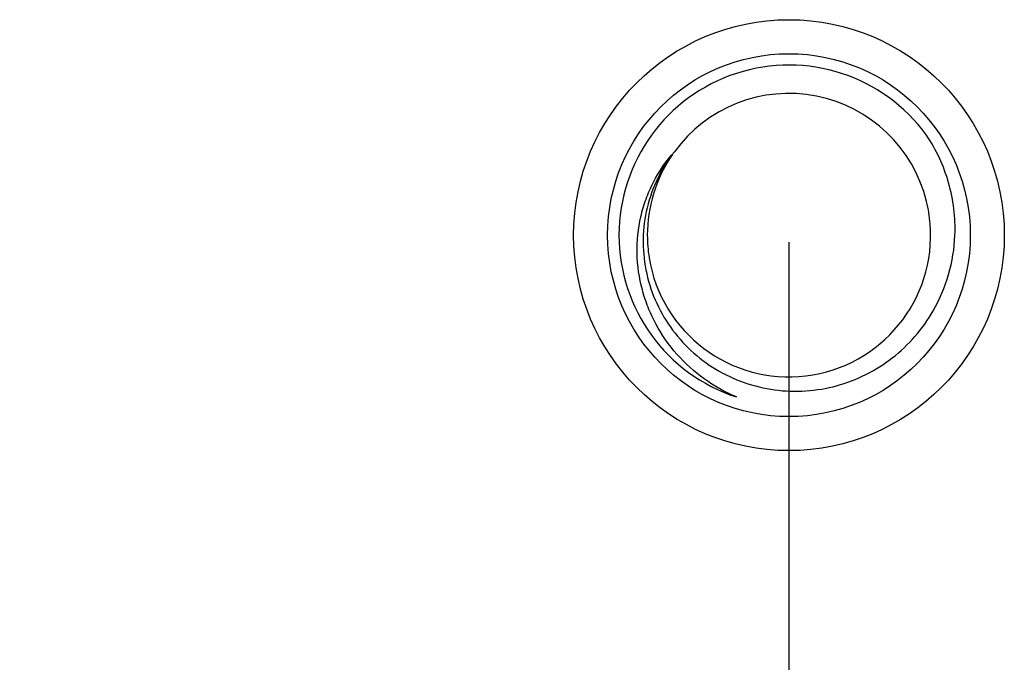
# Model space of a CAD drawing. Header units: inches. Extents: x -39 to 331, y -154 to 45.
# Tile 45 of 120: x 85.27 to 93.96, y -74.5 to -68.83. Entities that reach past the tile are written whole.
import ezdxf

# ---------------------------------------------------------------- set-up
doc = ezdxf.new("R2010")
doc.units = ezdxf.units.IN
doc.header["$LTSCALE"] = 1.21
doc.header["$MEASUREMENT"] = 0
doc.header["$PDMODE"] = 3
doc.header["$PDSIZE"] = 0.3125
doc.layers.get('0').update_dxf_attribs({"linetype": 'CONTINUOUS'})
doc.layers.get('Defpoints').update_dxf_attribs({"linetype": 'CONTINUOUS'})
doc.layers.add('DIM', color=3, linetype='CONTINUOUS')
doc.styles.get("Standard").update_dxf_attribs({"font": 'txt', "width": 0.8})
doc.dimstyles.get("Standard").update_dxf_attribs({"dimtxt": 0.15625, "dimasz": 0.1875, "dimexe": 0.125, "dimexo": 0.0625, "dimgap": 0.09, "dimtad": 0, "dimtih": 1, "dimtoh": 1, "dimzin": 4, "dimdsep": 46, "dimtxsty": 'Standard', "dimblk": '_FILLED', "dimblk1": '_FILLED', "dimblk2": '_FILLED', "dimcen": 0.09, "dimazin": 1, "dimtp": 0.01, "dimtm": 0.01, "dimtfac": 1, "dimtofl": 0, "dimtmove": 0, "dimatfit": 3, "dimldrblk": '_FILLED', "dimfxl": 1, "dimtolj": 1, "dimtzin": 4, "dimarcsym": 0})

# ---------------------------------------------------------------- blocks, each defined once
blk = doc.blocks.new('_FILLED')
at = {"color": 0, "linetype": 'ByBlock'}
blk.add_solid([(0, 0), (-1, 0.1667), (-1, -0.1667)], dxfattribs=at)
blk = doc.blocks.new('*D11')
at = {"layer": 'Defpoints', "color": 0}
for p in [(51.0114, -70.7344), (92.0588, -70.733), (92.0588, -99.9064)]:
    blk.add_point(p, dxfattribs=at)
at = {"layer": 'DIM', "color": 0, "lineweight": -2}
for p, q in [((51.0114, -70.7969), (51.0114, -100.0314)), ((92.0588, -70.7955), (92.0588, -100.0314)), ((52.5114, -99.9064), (68.6451, -99.9064)), ((90.5588, -99.9064), (74.4251, -99.9064))]:
    blk.add_line(p, q, dxfattribs=at)
at = {"layer": 'DIM', "color": 0, "lineweight": -2, "xscale": 1.5, "yscale": 1.5, "zscale": 1.5, "rotation": 180}
blk.add_blockref('_FILLED', (51.0114, -99.9064), dxfattribs=at)
at = {"layer": 'DIM', "color": 0, "lineweight": -2, "xscale": 1.5, "yscale": 1.5, "zscale": 1.5}
blk.add_blockref('_FILLED', (92.0588, -99.9064), dxfattribs=at)
at = {"layer": 'DIM', "color": 0, "insert": (71.5351, -99.9064), "char_height": 2, "attachment_point": 5}
blk.add_mtext('\\A1;41.05', dxfattribs=at)

msp = doc.modelspace()

# ---------------------------------------------------------------- linework, layer by layer
at = {"color": 7, "linetype": 'Continuous'}
for radius in [1.9, 1.6]:
    msp.add_circle((92.0588, -70.733), radius, dxfattribs=at)
for centre, radius, start, end in [((92.0588, -70.733), 1.5, 36, 252), ((92.0588, -70.733), 1.25, 13.71435, 143.9999), ((92.0561, -70.7311), 1.2467, 145.32525, 146.17931), ((92.0565, -70.7334), 1.2524, 4.57101, 13.70518), ((92.0588, -70.733), 1.25, 189.14285, 4.5626), ((92.0612, -70.7328), 1.2524, 179.99958, 189.13375)]:
    msp.add_arc(centre, radius, start, end, dxfattribs=at)
for points, knots in [([(93.5231, -70.733), (93.5291, -70.5784), (93.4915, -70.2654), (93.3585, -69.9798), (93.2723, -69.8513)], [0, 0, 0, 0, 0.499972, 1, 1, 1, 1]), ([(91.5953, -72.1596), (91.4956, -72.1172), (91.3048, -72.0101), (91.0616, -71.7909), (90.9048, -71.5668), (90.813, -71.37), (90.7448, -71.1639), (90.706, -70.8932), (90.7335, -70.6211), (90.7949, -70.4129), (90.8817, -70.2141), (90.9751, -70.0785), (91.0476, -69.9983)], [0, 0, 0, 0, 0.125067, 0.250098, 0.375101, 0.437696, 0.500285, 0.625217, 0.750109, 0.812661, 0.8752, 1, 1, 1, 1]), ([(91.0476, -69.9983), (90.9902, -70.0701), (90.8912, -70.2269), (90.7975, -70.4883), (90.7622, -70.7638), (90.7864, -71.0405), (90.8685, -71.3058), (91.0043, -71.5481), (91.1874, -71.7568), (91.4094, -71.9235), (91.6608, -72.0414), (91.9307, -72.1061), (92.2082, -72.1153), (92.4819, -72.0692), (92.7411, -71.9701), (92.9759, -71.8221), (93.1775, -71.6315), (93.2849, -71.4807), (93.3309, -71.4011)], [0, 0, 0, 0, 0.062481, 0.124961, 0.187446, 0.249935, 0.312426, 0.374921, 0.437418, 0.499917, 0.56242, 0.624924, 0.687431, 0.749941, 0.812452, 0.874966, 0.937482, 1, 1, 1, 1]), ([(91.0204, -70.0372), (90.9522, -70.139), (90.8453, -70.364), (90.8088, -70.6103), (90.8088, -70.7328)], [0, 0, 0, 0, 0.5, 1, 1, 1, 1]), ([(93.3309, -71.4011), (93.3892, -71.3), (93.4814, -71.0827), (93.5186, -70.8496), (93.5231, -70.733)], [0, 0, 0, 0, 0.499971, 1, 1, 1, 1])]:
    msp.add_open_spline(points, degree=3, knots=knots, dxfattribs=at)

# ---------------------------------------------------------------- dimensions: what is measured, and where the dimension line sits
at = {"layer": 'DIM'}
dim = msp.add_linear_dim(base=(92.0588, -99.9064), p1=(51.0114, -70.7344), p2=(92.0588, -70.733), dimstyle='Standard', override={"dimtxt": 2, "dimasz": 1.5, "dimtih": 0, "dimzin": 0, "dimcen": 0.198, "dimadec": 0, "dimazin": 0, "dimtp": 0, "dimtm": 0, "dimtdec": 4, "dimtzin": 0}, dxfattribs=at)
dim.commit()
dim.dimension.update_dxf_attribs({"geometry": '*D11', "text_midpoint": (71.5351, -99.9064)})

doc.saveas('drawing.dxf')
